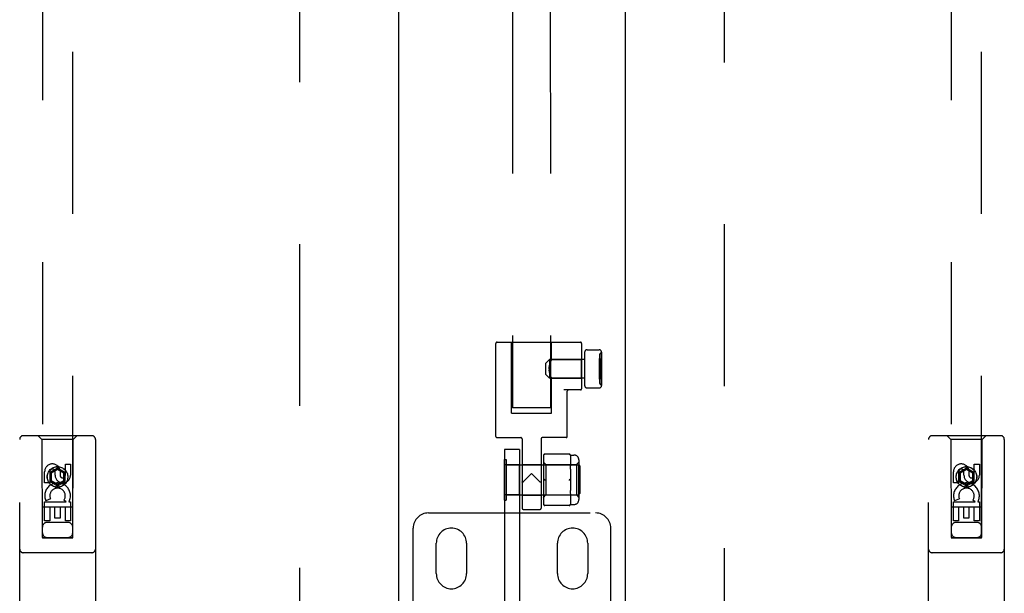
# Model space of a CAD drawing. Header units: inches. Extents: x 0 to 243, y 0 to 157.
# Tile 22 of 76: x 76.9 to 85.03, y 56.84 to 61.57. Entities that reach past the tile are written whole.
import ezdxf

# ---------------------------------------------------------------- set-up
doc = ezdxf.new("R2010")
doc.units = ezdxf.units.IN
doc.header["$LTSCALE"] = 13.357143
doc.header["$MEASUREMENT"] = 0
doc.linetypes.add('HIDDEN', pattern=[0.2, 0.1, -0.1])
doc.layers.get('0').update_dxf_attribs({"linetype": 'CONTINUOUS'})
doc.layers.add('02___PRT_ALL_AXES', color=7, linetype='CONTINUOUS')
doc.layers.add('DEFAULT_2', color=8, linetype='HIDDEN')

msp = doc.modelspace()

# ---------------------------------------------------------------- linework, layer by layer
at = {"color": 3, "linetype": 'Continuous'}
for p, q in [((80.0269, 95.2694), (80.0269, 14.9774)), ((81.9019, 14.9774), (81.9019, 95.2694))]:
    msp.add_line(p, q, dxfattribs=at)
at = {"layer": '02___PRT_ALL_AXES', "color": 8, "linetype": 'HIDDEN'}
for p, q in [((80.8309, 58.1304), (80.8309, 58.8974)), ((81.5639, 58.7639), (81.2739, 58.7639)), ((81.2881, 58.7593), (81.2866, 58.756)), ((81.2902, 58.7639), (81.2881, 58.7593)), ((81.2902, 58.7639), (81.2907, 58.765)), ((81.2909, 58.7654), (81.2907, 58.765)), ((81.2909, 58.7654), (81.5389, 58.7654)), ((81.5389, 58.6094), (81.5389, 58.7654)), ((81.5639, 58.7639), (81.5639, 58.6109)), ((81.6869, 58.8024), (81.6869, 58.5724)), ((81.7019, 58.8174), (81.7039, 58.8174)), ((81.7039, 58.5574), (81.7039, 58.8174)), ((81.2713, 58.6874), (81.2715, 58.6952)), ((81.2713, 58.6874), (81.2715, 58.6796)), ((81.2715, 58.6952), (81.2721, 58.7028)), ((81.2721, 58.6719), (81.2715, 58.6796)), ((81.2721, 58.7028), (81.2731, 58.7103)), ((81.2731, 58.6645), (81.2721, 58.672)), ((81.273, 58.7102), (81.2743, 58.7175)), ((81.2744, 58.6572), (81.273, 58.6645)), ((81.2743, 58.7175), (81.2759, 58.7244)), ((81.2759, 58.7243), (81.2776, 58.7309)), ((81.2776, 58.7308), (81.2795, 58.7369)), ((81.5639, 58.6109), (81.2739, 58.6109)), ((81.2759, 58.6504), (81.2743, 58.6573)), ((81.2776, 58.6439), (81.2759, 58.6504)), ((81.2832, 58.6273), (81.285, 58.6227)), ((81.285, 58.6228), (81.2866, 58.6187)), ((81.2866, 58.6188), (81.2881, 58.6154)), ((81.2881, 58.6155), (81.2902, 58.6108)), ((81.2901, 58.6109), (81.2907, 58.6097)), ((81.2907, 58.6098), (81.2909, 58.6094)), ((81.2908, 58.6094), (81.5389, 58.6094)), ((81.4209, 58.1304), (81.4209, 58.5034)), ((81.7019, 58.5574), (81.7039, 58.5574)), ((77.235, 57.8524), (77.235, 57.8061)), ((77.2785, 57.81), (77.2785, 57.9024)), ((77.2785, 57.9024), (77.3209, 57.9024)), ((77.3209, 57.9024), (77.3209, 57.81)), ((80.9019, 57.6474), (80.9019, 57.8974)), ((80.9019, 57.8974), (81.0269, 57.8974)), ((81.0269, 57.6474), (81.0269, 57.8974)), ((81.0469, 57.8984), (81.0469, 57.6464)), ((81.0469, 57.8984), (81.2049, 57.8984)), ((81.2049, 57.8984), (81.2049, 57.6464)), ((84.735, 57.8524), (84.735, 57.8061)), ((84.7785, 57.81), (84.7785, 57.9024)), ((84.7785, 57.9024), (84.8209, 57.9024)), ((84.8209, 57.9024), (84.8209, 57.81)), ((77.1077, 57.7461), (77.1077, 57.8386)), ((77.1502, 57.8386), (77.1502, 57.7461)), ((77.194, 57.81), (77.194, 57.8385)), ((84.6077, 57.7461), (84.6077, 57.8386)), ((84.6502, 57.8386), (84.6502, 57.7461)), ((84.694, 57.81), (84.694, 57.8385)), ((77.1502, 57.7461), (77.1077, 57.7461)), ((84.6502, 57.7461), (84.6077, 57.7461)), ((77.1558, 57.6143), (77.1167, 57.5973)), ((81.0269, 57.6474), (80.9019, 57.6474)), ((81.0469, 57.6464), (81.2049, 57.6464)), ((84.6558, 57.6143), (84.6167, 57.5973)), ((77.1077, 57.4337), (77.1077, 57.5899)), ((77.1077, 57.5899), (77.2853, 57.5899)), ((77.1502, 57.5473), (77.1502, 57.4337)), ((77.1926, 57.5473), (77.1502, 57.5473)), ((77.1926, 57.4551), (77.1926, 57.5473)), ((77.235, 57.5473), (77.235, 57.4551)), ((77.2785, 57.5473), (77.235, 57.5473)), ((77.2853, 57.5899), (77.2668, 57.6029)), ((77.2785, 57.4337), (77.2785, 57.5473)), ((77.3104, 57.5934), (77.3087, 57.5899)), ((77.3087, 57.5899), (77.3209, 57.5899)), ((77.3209, 57.5899), (77.3209, 57.4337)), ((81.0569, 57.5284), (81.1949, 57.5284)), ((84.6077, 57.4337), (84.6077, 57.5899)), ((84.6077, 57.5899), (84.7853, 57.5899)), ((84.6502, 57.5473), (84.6502, 57.4337)), ((84.6926, 57.5473), (84.6502, 57.5473)), ((84.6926, 57.4551), (84.6926, 57.5473)), ((84.735, 57.5473), (84.735, 57.4551)), ((84.7785, 57.5473), (84.735, 57.5473)), ((84.7853, 57.5899), (84.7668, 57.6029)), ((84.7785, 57.4337), (84.7785, 57.5473)), ((84.8104, 57.5934), (84.8087, 57.5899)), ((84.8087, 57.5899), (84.8209, 57.5899)), ((84.8209, 57.5899), (84.8209, 57.4337)), ((77.235, 57.4551), (77.1926, 57.4551)), ((84.735, 57.4551), (84.6926, 57.4551)), ((77.1502, 57.4337), (77.1077, 57.4337)), ((77.3209, 57.4337), (77.2785, 57.4337)), ((84.6502, 57.4337), (84.6077, 57.4337)), ((84.8209, 57.4337), (84.7785, 57.4337)), ((80.3394, 56.9984), (80.3394, 57.2484)), ((80.5894, 57.2484), (80.5894, 56.9984)), ((81.3394, 56.9984), (81.3394, 57.2484)), ((81.5894, 57.2484), (81.5894, 56.9984))]:
    msp.add_line(p, q, dxfattribs=at)
for points in [[(81.2794, 58.7369), (81.2813, 58.7425), (81.2832, 58.7475), (81.285, 58.752)], [(81.2866, 58.756), (81.285, 58.752), (81.2832, 58.7475), (81.2813, 58.7424)], [(81.2832, 58.6272), (81.2813, 58.6323), (81.2795, 58.6379), (81.2776, 58.6439)], [(81.2776, 58.6439), (81.2795, 58.6379), (81.2813, 58.6323)]]:
    msp.add_lwpolyline(points, dxfattribs=at)
for centre in [(77.2144, 57.7959), (84.7144, 57.7959)]:
    msp.add_circle(centre, 0.085, dxfattribs=at)
for centre, radius, start, end in [((81.7019, 58.8024), 0.015, 90, 180), ((81.7019, 58.5724), 0.015, 180, 270), ((77.1721, 57.8387), 0.0644, 12.29948, 180.07752), ((77.1721, 57.8386), 0.0219, 359.90115, 180), ((84.6721, 57.8387), 0.0644, 12.29948, 180.07752), ((84.6721, 57.8386), 0.0219, 359.90115, 180), ((77.2575, 57.81), 0.0635, 180, 360), ((77.2566, 57.81), 0.0219, 190.307, 360), ((84.7575, 57.81), 0.0635, 180, 360), ((84.7566, 57.81), 0.0219, 190.307, 360), ((77.2145, 57.6396), 0.1065, 334.26362, 203.40274), ((77.2145, 57.6396), 0.0639, 324.88948, 203.40261), ((84.7145, 57.6396), 0.1065, 334.26362, 203.40274), ((84.7145, 57.6396), 0.0639, 324.88948, 203.40261), ((80.4644, 57.2484), 0.125, 0, 180), ((81.4644, 57.2484), 0.125, 0, 180), ((80.4644, 56.9984), 0.125, 180, 360), ((81.4644, 56.9984), 0.125, 180, 360)]:
    msp.add_arc(centre, radius, start, end, dxfattribs=at)
at = {"layer": 'DEFAULT_2', "color": 8, "linetype": 'HIDDEN'}
for p, q in [((80.9498, 96.3633), (80.9696, 58.3671)), ((81.2623, 96.3635), (81.2821, 58.3672)), ((79.2144, 15.6384), (79.2144, 94.6084)), ((82.7144, 94.6084), (82.7144, 15.6384)), ((77.0894, 94.2959), (77.0894, 57.2942)), ((77.3394, 57.2942), (77.3394, 94.2959)), ((84.5894, 94.2959), (84.5894, 57.2942)), ((84.8394, 57.2942), (84.8394, 94.2959)), ((80.8409, 58.9074), (81.5289, 58.9074)), ((80.9609, 58.3224), (80.9609, 58.9074)), ((81.2909, 58.7654), (81.2909, 58.9074)), ((81.5389, 58.8974), (81.5389, 58.5234)), ((81.5839, 58.8441), (81.6839, 58.8441)), ((81.2439, 58.7339), (81.2739, 58.7639)), ((81.2739, 58.7639), (81.2739, 58.6109)), ((81.5639, 58.8241), (81.5639, 58.5506)), ((81.6869, 58.6024), (81.6869, 58.7724)), ((81.6869, 58.7724), (81.6879, 58.7724)), ((81.6869, 58.7709), (81.6879, 58.7709)), ((81.6879, 58.7724), (81.6879, 58.6024)), ((81.7039, 58.8241), (81.7039, 58.5506)), ((81.2439, 58.6409), (81.2439, 58.7339)), ((81.6869, 58.7291), (81.6889, 58.7291)), ((81.6869, 58.729), (81.6889, 58.729)), ((81.6869, 58.724), (81.6889, 58.724)), ((81.6869, 58.7153), (81.6889, 58.7153)), ((81.6869, 58.6863), (81.6889, 58.6863)), ((81.6869, 58.684), (81.6889, 58.684)), ((81.6869, 58.6818), (81.6889, 58.6818)), ((81.6889, 58.7291), (81.6889, 58.6492)), ((81.2439, 58.6409), (81.2739, 58.6109)), ((81.2909, 58.3224), (81.2909, 58.6094)), ((81.6869, 58.6542), (81.6889, 58.6542)), ((81.6869, 58.6492), (81.6889, 58.6492)), ((81.6869, 58.6039), (81.6879, 58.6039)), ((81.6869, 58.6024), (81.6879, 58.6024)), ((81.5289, 58.5134), (81.3914, 58.5134)), ((81.5839, 58.5306), (81.6839, 58.5306)), ((80.9837, 58.368), (80.9944, 58.3682)), ((80.9944, 58.3682), (81.0077, 58.3685)), ((81.0077, 58.3656), (80.9944, 58.3659)), ((81.0077, 58.3685), (81.0235, 58.3687)), ((81.0235, 58.3654), (81.0077, 58.3656)), ((81.0235, 58.3687), (81.0413, 58.3689)), ((81.0413, 58.3653), (81.0235, 58.3654)), ((81.0413, 58.3689), (81.0609, 58.3691)), ((81.0609, 58.3651), (81.0413, 58.3653)), ((81.0609, 58.3691), (81.0818, 58.3692)), ((81.0818, 58.365), (81.0609, 58.3651)), ((81.0818, 58.3692), (81.1036, 58.3693)), ((81.1036, 58.365), (81.0818, 58.365)), ((81.1036, 58.3693), (81.1258, 58.3693)), ((81.1258, 58.365), (81.1036, 58.365)), ((81.1258, 58.3693), (81.148, 58.3693)), ((81.148, 58.365), (81.1258, 58.365)), ((81.148, 58.3693), (81.1698, 58.3693)), ((81.1698, 58.3651), (81.148, 58.365)), ((81.1698, 58.3693), (81.1907, 58.3692)), ((81.1907, 58.3652), (81.1698, 58.3651)), ((81.1907, 58.3692), (81.2103, 58.369)), ((81.2103, 58.3653), (81.1907, 58.3652)), ((81.2103, 58.369), (81.2281, 58.3688)), ((81.2281, 58.3655), (81.2103, 58.3653)), ((81.2281, 58.3688), (81.2439, 58.3686)), ((81.2439, 58.3658), (81.2281, 58.3655)), ((81.2439, 58.3686), (81.2573, 58.3684)), ((81.2573, 58.366), (81.2439, 58.3658)), ((81.2679, 58.3663), (81.2573, 58.366)), ((80.9609, 58.3224), (81.2909, 58.3224)), ((76.9019, 56.2484), (76.9019, 58.1059)), ((77.4969, 58.1359), (76.9319, 58.1359)), ((77.0844, 58.1059), (77.0544, 58.1359)), ((77.0844, 58.1059), (77.0879, 57.2959)), ((77.3444, 58.1059), (77.0844, 58.1059)), ((77.3409, 57.2959), (77.3444, 58.1059)), ((77.3444, 58.1059), (77.3744, 58.1359)), ((77.5269, 58.1059), (77.5269, 56.2484)), ((80.8409, 58.1204), (81.0369, 58.1204)), ((81.0469, 58.1104), (81.0469, 57.5384)), ((81.2049, 58.1104), (81.2049, 57.5384)), ((81.4109, 58.1204), (81.2149, 58.1204)), ((84.4019, 56.2484), (84.4019, 58.1059)), ((84.9969, 58.1359), (84.4319, 58.1359)), ((84.5844, 58.1059), (84.5544, 58.1359)), ((84.5844, 58.1059), (84.5879, 57.2959)), ((84.8444, 58.1059), (84.5844, 58.1059)), ((84.8409, 57.2959), (84.8444, 58.1059)), ((84.8444, 58.1059), (84.8744, 58.1359)), ((85.0269, 58.1059), (85.0269, 56.2484)), ((80.9019, 58.0224), (80.9019, 52.7724)), ((81.0269, 58.0224), (80.9019, 58.0224)), ((81.0269, 58.0224), (81.0269, 52.7724)), ((80.8989, 57.9409), (80.8989, 57.6039)), ((80.8989, 57.9409), (80.9169, 57.9409)), ((80.9169, 57.9409), (80.9169, 57.6039)), ((81.2249, 57.9746), (81.2249, 57.5702)), ((81.4359, 57.9846), (81.2349, 57.9846)), ((81.4457, 57.9764), (81.4759, 57.9764)), ((81.4459, 57.9746), (81.4459, 57.897)), ((81.5159, 57.9364), (81.5159, 57.6084)), ((77.2144, 57.8677), (77.1519, 57.8317)), ((77.2144, 57.8562), (77.1619, 57.8259)), ((77.2144, 57.8677), (77.2144, 57.8562)), ((77.2769, 57.8317), (77.2144, 57.8677)), ((77.2669, 57.8259), (77.2144, 57.8562)), ((80.9169, 57.8964), (81.5139, 57.8964)), ((81.2249, 57.9174), (81.2449, 57.8974)), ((81.2449, 57.8974), (81.2449, 57.6474)), ((81.2449, 57.8974), (81.4959, 57.8974)), ((81.4959, 57.8974), (81.5159, 57.9174)), ((81.4959, 57.8974), (81.4959, 57.6474)), ((81.5139, 57.8964), (81.5139, 57.6484)), ((81.5239, 57.8864), (81.5139, 57.8964)), ((81.5239, 57.8864), (81.5239, 57.6584)), ((84.7144, 57.8677), (84.6519, 57.8317)), ((84.7144, 57.8562), (84.6619, 57.8259)), ((84.7144, 57.8677), (84.7144, 57.8562)), ((84.7769, 57.8317), (84.7144, 57.8677)), ((84.7669, 57.8259), (84.7144, 57.8562)), ((77.1519, 57.8317), (77.1519, 57.7595)), ((77.1519, 57.8317), (77.1619, 57.8259)), ((77.1619, 57.8259), (77.1619, 57.7653)), ((77.2769, 57.8317), (77.2669, 57.8259)), ((77.2669, 57.7653), (77.2669, 57.8259)), ((77.2769, 57.7595), (77.2769, 57.8317)), ((81.1259, 57.8234), (81.0569, 57.7544)), ((81.1259, 57.8234), (81.1949, 57.7544)), ((81.2249, 57.7724), (81.2299, 57.7724)), ((81.4409, 57.7724), (81.4459, 57.7724)), ((81.4459, 57.8499), (81.4459, 57.6949)), ((84.6519, 57.8317), (84.6519, 57.7595)), ((84.6519, 57.8317), (84.6619, 57.8259)), ((84.6619, 57.8259), (84.6619, 57.7653)), ((84.7769, 57.8317), (84.7669, 57.8259)), ((84.7669, 57.7653), (84.7669, 57.8259)), ((84.7769, 57.7595), (84.7769, 57.8317)), ((77.1519, 57.7595), (77.1619, 57.7653)), ((77.1519, 57.7595), (77.2144, 57.7234)), ((77.1619, 57.7653), (77.2144, 57.735)), ((77.2144, 57.735), (77.2669, 57.7653)), ((77.2144, 57.7234), (77.2769, 57.7595)), ((77.2144, 57.7234), (77.2144, 57.735)), ((77.2769, 57.7595), (77.2669, 57.7653)), ((81.0469, 57.7544), (81.0471, 57.7541)), ((84.6519, 57.7595), (84.6619, 57.7653)), ((84.6519, 57.7595), (84.7144, 57.7234)), ((84.6619, 57.7653), (84.7144, 57.735)), ((84.7144, 57.735), (84.7669, 57.7653)), ((84.7144, 57.7234), (84.7769, 57.7595)), ((84.7144, 57.7234), (84.7144, 57.735)), ((84.7769, 57.7595), (84.7669, 57.7653)), ((80.9169, 57.6484), (81.5139, 57.6484)), ((81.2249, 57.6274), (81.2449, 57.6474)), ((81.2449, 57.6474), (81.4959, 57.6474)), ((81.4459, 57.6477), (81.4459, 57.5702)), ((81.4959, 57.6474), (81.5159, 57.6274)), ((81.5239, 57.6584), (81.5139, 57.6484)), ((77.3419, 57.5459), (77.0868, 57.5459)), ((80.8989, 57.6039), (80.9169, 57.6039)), ((81.4359, 57.5602), (81.2349, 57.5602)), ((81.4457, 57.5684), (81.4759, 57.5684)), ((84.8419, 57.5459), (84.5868, 57.5459)), ((80.2744, 57.4984), (81.6544, 57.4984)), ((77.2994, 57.4209), (77.1294, 57.4209)), ((80.1494, 56.5246), (80.1494, 57.3734)), ((81.7794, 56.5246), (81.7794, 57.3734)), ((84.7994, 57.4209), (84.6294, 57.4209)), ((77.0879, 57.2959), (77.3409, 57.2959)), ((77.0894, 57.2973), (77.3394, 57.2973)), ((77.0894, 57.2942), (77.3394, 57.2942)), ((84.5879, 57.2959), (84.8409, 57.2959)), ((84.5894, 57.2973), (84.8394, 57.2973)), ((84.5894, 57.2942), (84.8394, 57.2942)), ((77.4969, 57.1709), (76.9319, 57.1709)), ((84.9969, 57.1709), (84.4319, 57.1709))]:
    msp.add_line(p, q, dxfattribs=at)
for points in [[(80.9696, 58.3671), (80.97, 58.3672), (80.9711, 58.3674), (80.9731, 58.3675), (80.9759, 58.3677), (80.9794, 58.3678), (80.9837, 58.368)], [(80.9944, 58.3659), (80.9837, 58.3662), (80.9794, 58.3663), (80.9759, 58.3664), (80.9731, 58.3666), (80.9711, 58.3667), (80.97, 58.3669), (80.9696, 58.3671)], [(81.2573, 58.3684), (81.2679, 58.3681), (81.2722, 58.368), (81.2757, 58.3678), (81.2785, 58.3677), (81.2805, 58.3675), (81.2817, 58.3674), (81.2821, 58.3672)], [(81.2821, 58.3672), (81.2817, 58.3671), (81.2805, 58.3669), (81.2785, 58.3668), (81.2757, 58.3666), (81.2722, 58.3664), (81.2679, 58.3663)], [(81.2349, 57.9796), (81.234, 57.9803), (81.2332, 57.981), (81.2323, 57.9816), (81.2315, 57.9822), (81.2307, 57.9827), (81.2299, 57.9832)], [(81.4409, 57.9832), (81.4401, 57.9827), (81.4392, 57.9822), (81.4384, 57.9816), (81.4376, 57.981), (81.4367, 57.9803), (81.4359, 57.9796)], [(81.4459, 57.897), (81.4458, 57.8898), (81.4457, 57.8823), (81.4457, 57.8744), (81.4457, 57.8663), (81.4458, 57.8582), (81.4459, 57.8499)], [(81.2349, 57.7774), (81.234, 57.7766), (81.2332, 57.7758), (81.2323, 57.775), (81.2315, 57.7742), (81.2307, 57.7733), (81.2299, 57.7724)], [(81.2299, 57.7724), (81.2307, 57.7715), (81.2315, 57.7706), (81.2323, 57.7698)], [(81.2349, 57.7674), (81.234, 57.7681), (81.2332, 57.7689), (81.2323, 57.7698)], [(81.4384, 57.775), (81.4376, 57.7758), (81.4367, 57.7766), (81.4359, 57.7774)], [(81.4409, 57.7724), (81.4401, 57.7715), (81.4392, 57.7706), (81.4384, 57.7698), (81.4376, 57.7689), (81.4367, 57.7681), (81.4359, 57.7674)], [(81.4384, 57.775), (81.4392, 57.7742), (81.4401, 57.7733), (81.4409, 57.7724)], [(81.0544, 57.7532), (81.0524, 57.7533), (81.0505, 57.7534), (81.049, 57.7536), (81.0478, 57.7539), (81.0471, 57.7541)], [(81.0569, 57.7544), (81.0565, 57.754), (81.0561, 57.7537), (81.0557, 57.7535), (81.0553, 57.7533), (81.0549, 57.7532), (81.0544, 57.7532)], [(81.1973, 57.7532), (81.1969, 57.7532), (81.1964, 57.7533), (81.196, 57.7535), (81.1956, 57.7537), (81.1952, 57.754), (81.1949, 57.7544)], [(81.2049, 57.7544), (81.2046, 57.7541), (81.2039, 57.7539), (81.2027, 57.7536), (81.2012, 57.7534), (81.1994, 57.7533), (81.1973, 57.7532)], [(81.4459, 57.6949), (81.4458, 57.6866), (81.4457, 57.6785), (81.4457, 57.6704), (81.4457, 57.6625), (81.4458, 57.655), (81.4459, 57.6477)], [(81.2349, 57.5652), (81.234, 57.5645), (81.2332, 57.5638), (81.2323, 57.5632), (81.2315, 57.5626), (81.2307, 57.562), (81.2299, 57.5616)], [(81.4409, 57.5616), (81.4401, 57.562), (81.4392, 57.5626), (81.4384, 57.5632), (81.4376, 57.5638), (81.4367, 57.5645), (81.4359, 57.5652)]]:
    msp.add_lwpolyline(points, dxfattribs=at)
for centre in [(77.2144, 57.7959), (84.7144, 57.7959)]:
    msp.add_circle(centre, 0.0845, dxfattribs=at)
for centre, radius, start, end in [((80.8409, 58.8974), 0.01, 90, 180), ((81.5289, 58.8974), 0.01, 0, 90), ((81.5839, 58.8241), 0.02, 89.99971, 180), ((81.6839, 58.8241), 0.02, 0, 90.00029), ((81.4309, 58.5034), 0.01, 90, 180), ((81.5289, 58.5234), 0.01, 270, 360), ((81.5839, 58.5506), 0.02, 180, 270.00029), ((81.6839, 58.5506), 0.02, 269.99952, 360), ((76.9319, 58.1059), 0.03, 90, 180), ((77.4969, 58.1059), 0.03, 0, 90), ((80.8409, 58.1304), 0.01, 180, 270), ((81.0369, 58.1104), 0.01, 0.02688, 89.98256), ((81.2149, 58.1104), 0.01, 90.01744, 179.97312), ((81.4109, 58.1304), 0.01, 270, 360), ((84.4319, 58.1059), 0.03, 90, 180), ((84.9969, 58.1059), 0.03, 0, 90), ((81.2349, 57.9746), 0.01, 90, 180), ((81.4359, 57.9746), 0.01, 0, 90), ((81.4759, 57.9364), 0.04, 0, 90), ((81.4759, 57.6084), 0.04, 270, 360), ((81.0569, 57.5384), 0.01, 180, 270), ((81.1949, 57.5384), 0.01, 270, 360), ((81.2349, 57.5702), 0.01, 180, 270), ((81.4359, 57.5702), 0.01, 270, 360), ((80.2744, 57.3734), 0.125, 90, 180), ((81.6544, 57.3734), 0.125, 0, 90), ((77.1294, 57.3809), 0.04, 90, 180), ((77.2994, 57.3809), 0.04, 0, 90), ((84.6294, 57.3809), 0.04, 90, 180), ((84.7994, 57.3809), 0.04, 0, 90), ((77.1294, 57.3359), 0.04, 180, 270), ((77.2994, 57.3359), 0.04, 270, 360), ((84.6294, 57.3359), 0.04, 180, 270), ((84.7994, 57.3359), 0.04, 270, 360), ((76.9319, 57.2009), 0.03, 180, 270), ((77.4969, 57.2009), 0.03, 270, 360), ((84.4319, 57.2009), 0.03, 180, 270), ((84.9969, 57.2009), 0.03, 270, 360)]:
    msp.add_arc(centre, radius, start, end, dxfattribs=at)

doc.saveas('drawing.dxf')
